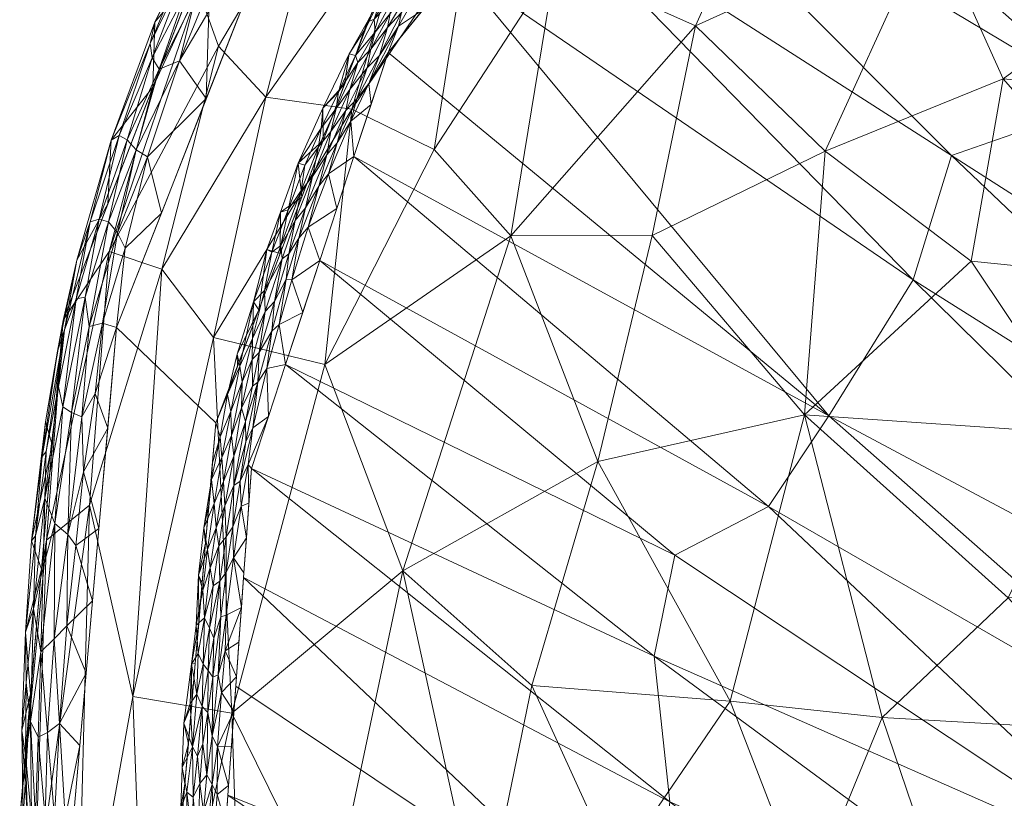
# Model space of a CAD drawing. Header units: millimetres. Extents: x -250 to 250, y 0 to 441.
# Tile 22 of 68: x -250 to -195, y 342 to 385. Entities that reach past the tile are written whole.
import ezdxf

# ---------------------------------------------------------------- set-up
doc = ezdxf.new("R2010")
doc.units = ezdxf.units.MM
doc.layers.add('A-GENM', color=13, linetype='Continuous')

# ---------------------------------------------------------------- blocks, each defined once
blk = doc.blocks.new('MODEL_CCAS0304-1000410R0 - MODEL_CCAS0304-1000410R0-442511-Preview')
at = {"layer": 'A-GENM', "lineweight": 9}
mesh = blk.add_polyface(dxfattribs=at)
corners = [(247.041, -340.465), (245.155, -170.232), (243.255, 0), (-243.255, 0), (-245.155, -170.232), (-247.041, -340.465), (-244.65, -367.738), (-234.646, -393.214), (-215.309, -412.573), (-190.53, -424.203), (-163.936, -430.701), (-136.798, -434.314), (-109.49, -436.282), (-82.131, -437.287), (-54.756, -437.735), (-27.378, -437.883), (0, -437.899), (27.378, -437.883), (54.756, -437.735), (82.131, -437.286), (109.49, -436.282), (136.798, -434.315), (163.936, -430.701), (190.53, -424.203), (215.309, -412.573), (234.646, -393.214), (244.65, -367.738), (0, -433.448), (-26.897, -433.424), (-53.793, -433.267), (-80.686, -432.8), (-107.562, -431.759), (-134.382, -429.72), (-161.015, -425.962), (-187.046, -419.183), (-211.097, -407.125), (-229.567, -387.571), (-239.116, -362.435), (-241.416, -335.641), (-241.195, -311.845), (-240.963, -288.05), (-240.73, -264.256), (-240.498, -240.461), (-240.266, -216.667), (-240.033, -192.872), (-239.801, -169.078), (-239.568, -145.283), (-236.366, -134.013), (-227.955, -125.859), (-216.627, -122.868), (-144.418, -122.842), (-72.209, -122.842), (0, -122.842), (72.209, -122.842), (144.418, -122.842), (216.627, -122.868), (227.955, -125.859), (236.367, -134.013), (239.568, -145.283), (239.801, -169.078), (240.033, -192.872), (240.266, -216.667), (240.498, -240.461), (240.73, -264.256), (240.963, -288.05), (241.195, -311.845), (241.416, -335.641), (239.116, -362.435), (229.566, -387.571), (211.097, -407.125), (187.046, -419.183), (161.015, -425.962), (134.382, -429.72), (107.562, -431.759), (80.686, -432.8), (53.793, -433.267), (26.897, -433.424)]
mesh.append_faces([[corners[k] for k in face] for face in [(47, 3, 46), (50, 3, 49), (57, 2, 56), (61, 1, 60), (34, 10, 33), (70, 23, 69)]], dxfattribs={"vtx0": -1, "vtx1": -1})
mesh.append_faces([[corners[k] for k in face] for face in [(3, 47, 48), (4, 45, 46, 3), (5, 40, 41, 4), (4, 41, 42), (4, 44, 45), (2, 57, 58), (58, 1, 2), (0, 66, 67, 26), (26, 67, 68, 25), (11, 32, 33, 10), (35, 8, 9), (15, 28, 29, 14), (28, 15, 16, 27), (25, 68, 69), (17, 75, 76, 16), (16, 76, 27), (75, 17, 18)]], dxfattribs={"vtx0": -1, "vtx2": -1})
mesh.append_faces([[corners[k] for k in face] for face in [(5, 38, 39, 40), (2, 53, 54, 55), (1, 58, 59, 60), (1, 61, 62, 63), (0, 64, 65, 66), (69, 23, 24, 25)]], dxfattribs={"vtx0": -1, "vtx3": -1})
mesh.append_faces([[corners[k] for k in face] for face in [(51, 52, 3, 50), (48, 49, 3), (43, 44, 4, 42), (55, 56, 2), (11, 12, 32), (29, 30, 14)]], dxfattribs={"vtx1": -1, "vtx2": -1})
mesh.append_faces([[corners[k] for k in face] for face in [(2, 3, 52, 53), (37, 38, 5, 6), (0, 1, 63, 64), (6, 7, 36, 37), (35, 36, 7, 8), (34, 35, 9, 10), (12, 13, 31, 32), (30, 31, 13, 14), (70, 71, 22, 23), (71, 72, 21, 22), (72, 73, 20, 21), (73, 74, 19, 20), (18, 19, 74, 75)]], dxfattribs={"vtx1": -1, "vtx3": -1})
mesh = blk.add_polyface(dxfattribs=at)
corners = [(216.19, -322.452, -114.392), (212.167, -302.254, -121.552), (221.826, -307.676, -106.285), (187.927, -315.572, -150), (197.013, -316.269, -140.138), (197.279, -332.049, -136.084), (248.553, -355.901, -15.976), (250.04, -340.437, -2.999), (248.831, -354.296, -3.094), (243.736, -347.21, -48.446), (242.888, -324.23, -56.589), (246.871, -329.724, -38.993), (230.261, -313.167, -90.332), (232.739, -335.144, -82.73), (224.324, -334.187, -99.077), (238.223, -346.288, -66.032), (228.71, -354.196, -83.275), (206.213, -335.85, -124.614), (216.881, -337.595, -109.849), (205.269, -322.642, -129.219), (201.437, -296.92, -136.12), (237.324, -318.697, -73.741), (188.677, -305.916, -150), (189.782, -291.687, -150), (246.158, -357.846, -30.67), (249.244, -335.139, -21.082), (183.964, -326.831, -150), (188.152, -345.239, -139.521), (202.024, -346.036, -125.355), (180.001, -338.09, -150), (184.244, -353.328, -138.116), (172.036, -346.846, -150), (210.486, -346.952, -114.895), (221.523, -347.826, -98.872), (195.024, -352.697, -129.023)]
mesh.append_faces([[corners[k] for k in face] for face in [(1, 19, 20), (29, 30, 31), (26, 27, 29), (7, 6, 25)]], dxfattribs={"vtx0": -1, "vtx1": -1})
mesh.append_faces([[corners[k] for k in face] for face in [(3, 4, 5), (12, 13, 14), (13, 15, 16), (17, 0, 18), (1, 0, 19), (4, 20, 19), (9, 15, 10), (2, 14, 0), (18, 0, 14), (15, 13, 21), (14, 13, 16), (20, 4, 22), (5, 4, 19), (19, 17, 5), (5, 27, 26), (28, 5, 17), (24, 9, 11), (32, 18, 33), (24, 25, 6), (30, 29, 27), (28, 27, 5), (33, 18, 14), (18, 32, 17), (16, 33, 14), (17, 19, 0), (28, 17, 32), (28, 34, 27)]], dxfattribs={"vtx0": -1, "vtx1": -1, "vtx2": -1})
mesh.append_faces([[corners[k] for k in face] for face in [(0, 1, 2), (6, 7, 8), (9, 10, 11), (13, 12, 21), (15, 21, 10), (24, 11, 25)]], dxfattribs={"vtx0": -1, "vtx2": -1})
mesh.append_faces([[corners[k] for k in face] for face in [(2, 12, 14), (26, 3, 5), (3, 22, 4)]], dxfattribs={"vtx1": -1, "vtx2": -1})
mesh.append_faces([[corners[k] for k in face] for face in [(22, 23, 20)]], dxfattribs={"vtx2": -1})
mesh = blk.add_polyface(dxfattribs=at)
corners = [(237.577, -353.833, -1.267), (213.857, -341.338, -37.133), (237.141, -359.89, -1.226), (214.856, -332.291, -37.804), (238.449, -341.719, -1.349), (215.621, -326.326, -37.482), (238.013, -347.776, -1.308), (200.308, -370.391, -36.946), (225.693, -387.765, -1.039), (204.997, -362.822, -37.719), (170.792, -386.97, -40.301), (179.219, -387.108, -36.201), (154.429, -363.829, -72.466), (208.364, -357.778, -37.098), (213.579, -355.075, -32.519), (186.136, -336.838, -72.466), (186.769, -385.774, -33.436), (203.703, -408.154, -1.014), (198.161, -377.319, -33.329), (221.859, -392.49, -1.023), (191.13, -323.589, -72.466), (164.519, -386.714, -43.165), (187.407, -416.201, -1.05), (193.216, -414.366, -1.036), (231.431, -377.252, -1.098), (157.584, -362.224, -72.466), (188.633, -330.214, -72.466), (214.717, -349.453, -33.4), (235.238, -365.677, -1.183), (182.055, -342.622, -72.466), (216.471, -320.238, -36.572), (238.885, -335.663, -1.39), (238.827, -329.696, -1.394), (163.869, -392.812, -36.553), (181.598, -418.036, -1.065), (198.459, -411.26, -1.025), (189.631, -380.289, -36.822), (160.739, -360.619, -72.466), (208.946, -405.047, -1.003), (214.189, -401.941, -0.992), (233.334, -371.465, -1.14), (177.974, -348.405, -72.466), (229.528, -383.04, -1.055), (172.512, -352.907, -72.466), (167.049, -357.41, -72.466), (218.024, -397.216, -1.008), (175.789, -419.87, -1.08), (157.358, -394.2, -37.106)]
mesh.append_faces([[corners[k] for k in face] for face in [(0, 1, 2), (8, 7, 19), (15, 27, 26), (29, 13, 15), (35, 10, 23), (25, 16, 37), (28, 14, 40), (44, 18, 43), (4, 3, 6), (37, 36, 44), (24, 9, 42)]], dxfattribs={"vtx0": -1, "vtx1": -1})
mesh.append_faces([[corners[k] for k in face] for face in [(3, 4, 5), (7, 8, 9), (10, 11, 12), (13, 14, 15), (16, 11, 17), (18, 19, 7), (1, 3, 20), (9, 24, 13), (0, 3, 1), (16, 25, 11), (1, 27, 2), (27, 1, 26), (14, 28, 27), (13, 29, 9), (21, 23, 10), (10, 35, 11), (36, 37, 16), (16, 38, 36), (14, 13, 40), (7, 9, 41), (44, 36, 18), (18, 7, 43), (36, 45, 18), (22, 21, 33), (15, 14, 27)]], dxfattribs={"vtx0": -1, "vtx1": -1, "vtx2": -1})
mesh.append_faces([[corners[k] for k in face] for face in [(3, 0, 6), (21, 22, 23), (30, 31, 32), (33, 34, 22), (16, 17, 38), (36, 38, 39), (9, 8, 42), (36, 39, 45)]], dxfattribs={"vtx0": -1, "vtx2": -1})
mesh.append_faces([[corners[k] for k in face] for face in [(20, 26, 1), (28, 2, 27), (35, 17, 11), (29, 41, 9), (41, 43, 7), (45, 19, 18), (4, 31, 5), (46, 34, 47), (24, 40, 13)]], dxfattribs={"vtx1": -1, "vtx2": -1})
mesh = blk.add_polyface(dxfattribs=at)
corners = [(239.03, -344.427, -0.992), (239.048, -341.758, -1.088), (238.411, -342.247, -1.345), (240.443, -339.339, -0.161), (240.123, -338.944, -0.292), (240.375, -341.598, -0.169), (239.246, -339.002, -0.928), (239.659, -338.956, -0.568), (239.429, -335.658, -0.88), (240.904, -345.726, -0.015), (241.004, -343.25, -0.016), (240.417, -344.412, -0.122), (239.973, -335.653, -0.37), (239.701, -335.656, -0.625), (239.321, -344.994, -0.687), (239.566, -346.308, -0.457), (239.632, -342.856, -0.523), (241.072, -340.995, -0.017), (240.841, -342.341), (241.085, -335.644, -0.085), (240.694, -335.647, -0.185), (240.775, -338.74, -0.071), (238.727, -337.858, -1.375), (239.157, -335.66, -1.135), (239.321, -342.311, -0.785), (239.817, -340.794, -0.442), (240.74, -341.885, -0.065), (238.569, -340.052, -1.36), (239.852, -344.581, -0.346), (240.01, -342.368, -0.311), (240.15, -343.894, -0.223), (240.333, -335.65, -0.278), (240.649, -344.574), (238.253, -344.442, -1.33), (241.111, -338.761, -0.016), (241.033, -340.107), (241.225, -337.874), (241.416, -335.641), (238.885, -335.663, -1.39)]
mesh.append_faces([[corners[k] for k in face] for face in [(27, 6, 22), (31, 3, 20)]], dxfattribs={"vtx0": -1, "vtx1": -1})
mesh.append_faces([[corners[k] for k in face] for face in [(0, 1, 2), (3, 4, 5), (6, 7, 8), (9, 10, 11), (14, 15, 16), (17, 10, 18), (22, 6, 23), (7, 6, 24), (7, 25, 4), (17, 26, 10), (24, 16, 25), (1, 6, 27), (28, 16, 15), (5, 29, 30), (31, 4, 3), (12, 7, 4), (11, 5, 30), (28, 30, 29), (10, 9, 32), (11, 10, 26), (16, 28, 29), (25, 16, 29), (16, 24, 14), (0, 14, 24), (1, 0, 24), (6, 1, 24), (21, 26, 17), (34, 19, 21), (34, 21, 17), (5, 11, 26), (3, 26, 21), (4, 29, 5), (4, 25, 29), (24, 25, 7), (35, 34, 17), (19, 34, 36), (26, 3, 5), (3, 21, 20)]], dxfattribs={"vtx0": -1, "vtx1": -1, "vtx2": -1})
mesh.append_faces([[corners[k] for k in face] for face in [(7, 12, 13), (6, 8, 23), (4, 31, 12), (10, 32, 18), (34, 35, 36), (17, 18, 35), (1, 27, 2)]], dxfattribs={"vtx0": -1, "vtx2": -1})
mesh.append_faces([[corners[k] for k in face] for face in [(19, 20, 21), (2, 33, 0), (13, 8, 7)]], dxfattribs={"vtx1": -1, "vtx2": -1})
mesh.append_faces([[corners[k] for k in face] for face in [(36, 37, 19), (23, 38, 22)]], dxfattribs={"vtx2": -1})
mesh = blk.add_polyface(dxfattribs=at)
corners = [(248.497, -345.204, -0.393), (248.871, -349.696, -0.774), (249.016, -344.945, -0.762), (248.13, -350.41, -0.3), (247.407, -351.13, -0.066), (247.361, -356.216, -0.164), (247.507, -340.46, -0.193), (247.832, -345.705, -0.117), (248.101, -340.455, -0.439), (249.716, -350.779, -2.276), (248.833, -354.287, -3.094), (249.437, -347.362, -3.046), (249.601, -340.441, -1.938), (249.915, -345.313, -2.243), (249.847, -340.439, -2.531), (249.38, -355.875, -2.481), (249.162, -356.141, -1.833), (248.229, -361.211, -3.142), (248.636, -358.248, -1.283), (248.558, -360.844, -1.696), (248.732, -354.378, -0.937), (248.086, -356.836, -0.572), (249.265, -352.09, -1.408), (246.488, -359.703, -0.042), (245.631, -356.551), (245.141, -362.145), (246.909, -355.613, -0.037), (246.688, -344.486), (246.336, -348.508), (249.161, -340.444, -0.878), (249.441, -345.813, -1.256), (249.717, -343.964, -1.659), (249.671, -347.991, -1.771), (245.983, -352.529), (247.041, -340.465), (248.631, -340.449, -0.658), (249.381, -340.443, -1.408), (248.794, -360.556, -2.218), (250.04, -340.437, -2.998), (247.153, -363.011, -0.477)]
mesh.append_faces([[corners[k] for k in face] for face in [(6, 7, 8), (12, 13, 14), (29, 30, 36), (36, 31, 12), (33, 4, 28), (35, 2, 29)]], dxfattribs={"vtx0": -1, "vtx1": -1})
mesh.append_faces([[corners[k] for k in face] for face in [(0, 1, 2), (3, 4, 5), (15, 9, 16), (16, 18, 19), (20, 21, 18), (20, 22, 1), (21, 3, 5), (0, 8, 7), (5, 26, 23), (26, 24, 23), (29, 2, 30), (31, 30, 32), (14, 13, 11), (16, 22, 18), (4, 7, 28), (4, 33, 26), (27, 7, 6), (0, 7, 3), (3, 7, 4), (1, 0, 3), (2, 35, 0), (21, 1, 3), (1, 22, 30), (32, 22, 9), (15, 16, 37), (9, 22, 16), (10, 9, 15), (32, 9, 13), (11, 13, 9), (31, 36, 30), (22, 32, 30), (31, 13, 12), (13, 31, 32), (5, 4, 26), (5, 39, 21), (16, 19, 37), (22, 20, 18), (1, 21, 20), (30, 2, 1)]], dxfattribs={"vtx0": -1, "vtx1": -1, "vtx2": -1})
mesh.append_faces([[corners[k] for k in face] for face in [(9, 10, 11), (15, 17, 10), (23, 24, 25)]], dxfattribs={"vtx0": -1, "vtx2": -1})
mesh.append_faces([[corners[k] for k in face] for face in [(27, 28, 7), (35, 8, 0), (33, 24, 26)]], dxfattribs={"vtx1": -1, "vtx2": -1})
mesh.append_faces([[corners[k] for k in face] for face in [(6, 34, 27), (11, 38, 14)]], dxfattribs={"vtx2": -1})
mesh = blk.add_polyface(dxfattribs=at)
corners = [(240.177, -347.33, -0.144), (239.823, -349.01, -0.227), (240.105, -349.596, -0.114), (240.074, -351.274), (240.468, -348.999, -0.044), (240.222, -351.184, -0.053), (238.813, -347.422, -1.04), (239.321, -344.994, -0.687), (239.03, -344.427, -0.992), (240.548, -346.826, -0.058), (240.417, -344.412, -0.122), (240.458, -346.807), (240.266, -349.041), (239.748, -351.59, -0.167), (238.603, -349.742, -1.073), (238.995, -348.41, -0.781), (238.841, -351.646, -0.665), (239.282, -348.285, -0.557), (239.48, -351.006, -0.301), (239.262, -353.372, -0.284), (239.566, -346.308, -0.457), (239.543, -348.646, -0.375), (239.878, -346.653, -0.277), (238.553, -351.724, -0.919), (239.85, -353.124, -0.089), (240.096, -353.953, -0.025), (238.541, -354.127, -0.68), (237.975, -348.304, -1.304), (237.697, -352.166, -1.278), (239.882, -353.507), (238.901, -353.617, -0.465), (239.224, -350.448, -0.473), (240.904, -345.726, -0.015), (239.852, -344.581, -0.346), (240.649, -344.574), (240.15, -343.894, -0.223), (238.253, -344.442, -1.33), (238.114, -346.373, -1.317), (237.836, -350.235, -1.291), (238.136, -354.923, -0.962)]
mesh.append_faces([[corners[k] for k in face] for face in [(11, 4, 12), (3, 25, 29), (34, 32, 11), (28, 14, 38), (12, 4, 3)]], dxfattribs={"vtx0": -1, "vtx1": -1})
mesh.append_faces([[corners[k] for k in face] for face in [(0, 1, 2), (3, 4, 5), (6, 7, 8), (0, 4, 9), (10, 0, 9), (13, 2, 1), (14, 15, 6), (16, 17, 15), (13, 18, 19), (20, 21, 22), (15, 23, 16), (22, 1, 0), (24, 25, 5), (16, 23, 26), (27, 14, 6), (23, 14, 28), (13, 1, 18), (2, 13, 5), (13, 24, 5), (18, 30, 19), (16, 30, 31), (21, 18, 1), (18, 31, 30), (4, 2, 5), (2, 4, 0), (9, 32, 10), (17, 21, 20), (22, 33, 20), (0, 10, 22), (25, 3, 5), (11, 32, 4), (4, 32, 9), (35, 22, 10), (17, 7, 15), (22, 35, 33), (7, 6, 15), (8, 37, 6), (15, 14, 23), (21, 17, 31), (7, 17, 20), (18, 21, 31), (22, 21, 1), (28, 39, 23), (16, 31, 17)]], dxfattribs={"vtx0": -1, "vtx1": -1, "vtx2": -1})
mesh.append_faces([[corners[k] for k in face] for face in [(8, 36, 37), (14, 27, 38)]], dxfattribs={"vtx0": -1, "vtx2": -1})
mesh.append_faces([[corners[k] for k in face] for face in [(37, 27, 6)]], dxfattribs={"vtx1": -1, "vtx2": -1})
mesh = blk.add_polyface(dxfattribs=at)
corners = [(221.523, -347.826, -98.872), (228.71, -354.196, -83.275), (217.849, -360.291, -97.514), (247.621, -368.156, -3.19), (245.054, -371.966, -18.213), (248.553, -355.901, -15.976), (243.736, -347.21, -48.446), (246.158, -357.846, -30.67), (242.136, -370.992, -34.428), (222.701, -372.847, -80.111), (233.05, -365.686, -66.489), (188.152, -345.239, -139.521), (195.024, -352.697, -129.023), (184.244, -353.328, -138.116), (238.223, -346.288, -66.032), (239.247, -367.179, -48.945), (176.605, -360.81, -138.423), (164.07, -355.602, -150), (172.036, -346.846, -150), (195.299, -381.582, -105.141), (185.371, -370.245, -124.384), (197.072, -371.426, -113.407), (210.486, -346.952, -114.895), (206.345, -362.889, -110.543), (190.627, -361.803, -126.973), (167.182, -369.649, -136.559), (231.56, -379.894, -55.055), (226.97, -377.639, -67.563), (214.826, -372.862, -91.95), (236.337, -380.567, -41.279), (205.194, -377.564, -99.354), (202.024, -346.036, -125.355), (238.971, -383.399, -27.042), (242.618, -381.145, -3.274), (181.042, -380.26, -117.779), (212.422, -384.532, -82.983), (248.831, -354.296, -3.094)]
mesh.append_faces([[corners[k] for k in face] for face in [(0, 1, 2), (3, 4, 5), (6, 7, 8), (9, 1, 10), (11, 12, 13), (8, 7, 4), (1, 14, 10), (10, 14, 15), (19, 20, 21), (14, 6, 15), (22, 2, 23), (13, 24, 16), (9, 2, 1), (25, 16, 20), (23, 21, 24), (26, 10, 15), (26, 27, 10), (23, 2, 28), (28, 2, 9), (29, 26, 15), (21, 23, 30), (31, 23, 12), (15, 6, 8), (15, 8, 29), (7, 5, 4), (32, 8, 4), (19, 21, 30), (21, 20, 24), (13, 16, 18), (20, 34, 25), (24, 13, 12), (24, 12, 23), (16, 24, 20), (22, 0, 2), (23, 31, 22), (35, 28, 9), (23, 28, 30), (10, 27, 9)]], dxfattribs={"vtx0": -1, "vtx1": -1, "vtx2": -1})
mesh.append_faces([[corners[k] for k in face] for face in [(16, 17, 18), (4, 3, 33)]], dxfattribs={"vtx0": -1, "vtx2": -1})
mesh.append_faces([[corners[k] for k in face] for face in [(36, 3, 5)]], dxfattribs={"vtx1": -1, "vtx2": -1})
mesh = blk.add_polyface(dxfattribs=at)
corners = [(239.432, -354.361, -0.168), (239.748, -351.59, -0.167), (239.262, -353.372, -0.284), (238.541, -354.127, -0.68), (238.553, -356.086, -0.482), (238.901, -353.617, -0.465), (239.104, -356.586, -0.177), (238.699, -359.18, -0.175), (239.218, -357.954, -0.083), (237.772, -359.182, -0.697), (238.124, -358.955, -0.471), (238.171, -356.647, -0.702), (239.355, -359.289, -0.02), (239.789, -356.585, -0.019), (238.957, -355.594, -0.295), (239.499, -357.971), (239.594, -355.388, -0.083), (240.096, -353.953, -0.025), (238.841, -351.646, -0.665), (237.708, -357.802, -0.972), (238.136, -354.923, -0.962), (237.419, -356.028, -1.252), (238.612, -357.812, -0.304), (237.318, -360.123, -0.965), (238.787, -360.511, -0.081), (238.257, -361.727, -0.166), (238.114, -360.578, -0.315), (237.468, -362.519, -0.461), (237.053, -362.167, -0.835), (237.446, -361.379, -0.635), (238.882, -361.659, -0.025), (239.308, -360.203), (239.691, -355.739), (239.882, -353.507), (237.28, -357.959, -1.239), (238.553, -351.724, -0.919), (237.697, -352.166, -1.278), (237.558, -354.097, -1.265), (239.85, -353.124, -0.089), (236.189, -362.783, -1.204), (237.141, -359.89, -1.226)]
mesh.append_faces([[corners[k] for k in face] for face in [(39, 23, 40)]], dxfattribs={"vtx0": -1, "vtx1": -1})
mesh.append_faces([[corners[k] for k in face] for face in [(0, 1, 2), (3, 4, 5), (6, 7, 8), (9, 10, 11), (11, 10, 4), (8, 12, 13), (2, 14, 0), (15, 13, 12), (16, 8, 13), (17, 16, 13), (5, 18, 3), (19, 20, 21), (7, 6, 22), (5, 4, 14), (23, 9, 19), (24, 7, 25), (25, 7, 26), (22, 10, 26), (8, 7, 24), (26, 7, 22), (10, 27, 26), (28, 29, 9), (8, 24, 12), (8, 16, 6), (30, 12, 24), (30, 31, 12), (0, 6, 16), (6, 0, 14), (32, 17, 13), (4, 10, 22), (10, 9, 29), (14, 22, 6), (4, 3, 11), (9, 11, 19), (11, 3, 20), (11, 20, 19), (19, 34, 23), (35, 20, 3), (16, 38, 0), (38, 1, 0), (17, 38, 16), (5, 14, 2), (4, 22, 14), (9, 23, 28)]], dxfattribs={"vtx0": -1, "vtx1": -1, "vtx2": -1})
mesh.append_faces([[corners[k] for k in face] for face in [(17, 32, 33), (19, 21, 34), (20, 36, 37), (13, 15, 32), (23, 34, 40)]], dxfattribs={"vtx0": -1, "vtx2": -1})
mesh.append_faces([[corners[k] for k in face] for face in [(31, 15, 12), (37, 21, 20)]], dxfattribs={"vtx1": -1, "vtx2": -1})
mesh = blk.add_polyface(dxfattribs=at)
corners = [(247.361, -356.216, -0.164), (246.578, -362.77, -0.177), (247.153, -363.011, -0.477), (246.891, -369.334, -1.379), (247.883, -364.464, -1.463), (247.648, -363.319, -0.917), (245.435, -367.974, -0.113), (246.179, -367.796, -0.408), (245.095, -373.621, -0.598), (244.6, -373.009, -0.233), (245.847, -364.077, -0.043), (246.488, -359.703, -0.042), (248.636, -358.248, -1.283), (248.086, -356.836, -0.572), (244.167, -372.157, -0.046), (242.935, -377.24, -0.096), (243.557, -377.631, -0.383), (244.05, -378.179, -0.863), (247.625, -368.136, -3.189), (247.936, -366.432, -2.587), (246.856, -371.488, -2.593), (246.394, -369.433, -0.819), (248.608, -362.497, -2.681), (248.794, -360.556, -2.218), (245.129, -374.625, -3.231), (248.558, -360.844, -1.696), (247.55, -367.615, -1.968), (244.508, -378.427, -1.536), (244.942, -378.162, -2.438), (246.11, -373.63, -1.868), (242.634, -381.113, -3.274), (245.615, -373.77, -1.118), (239.657, -380.483), (242.154, -374.111), (244.651, -367.738), (245.141, -362.145), (248.229, -361.211, -3.142), (249.38, -355.875, -2.481)]
mesh.append_faces([[corners[k] for k in face] for face in [(18, 20, 24), (24, 28, 30), (32, 15, 33), (34, 10, 35)]], dxfattribs={"vtx0": -1, "vtx1": -1})
mesh.append_faces([[corners[k] for k in face] for face in [(0, 1, 2), (3, 4, 5), (1, 6, 7), (8, 7, 9), (10, 1, 11), (6, 9, 7), (12, 13, 5), (1, 7, 2), (14, 15, 9), (8, 16, 17), (18, 19, 20), (21, 3, 5), (22, 23, 19), (23, 25, 26), (27, 28, 29), (28, 20, 29), (29, 20, 26), (28, 24, 20), (3, 29, 26), (27, 29, 31), (17, 27, 31), (8, 17, 31), (8, 21, 7), (8, 9, 16), (21, 8, 31), (7, 21, 2), (9, 15, 16), (6, 14, 9), (3, 21, 31), (2, 21, 5), (29, 3, 31), (3, 26, 4), (26, 20, 19), (12, 5, 4), (25, 12, 4), (6, 10, 34), (34, 14, 6), (15, 14, 33), (10, 11, 35), (0, 11, 1), (6, 1, 10), (23, 26, 19), (37, 23, 22), (5, 13, 2), (26, 25, 4), (18, 22, 19), (37, 22, 36)]], dxfattribs={"vtx0": -1, "vtx1": -1, "vtx2": -1})
mesh.append_faces([[corners[k] for k in face] for face in [(14, 34, 33), (22, 18, 36)]], dxfattribs={"vtx0": -1, "vtx2": -1})
mesh = blk.add_polyface(dxfattribs=at)
corners = [(235.2, -370.437, -0.629), (235.863, -369.182, -0.438), (236.002, -367.53, -0.654), (234.286, -368.571, -1.162), (234.895, -370.401, -0.896), (235.603, -367.906, -0.914), (238.257, -361.727, -0.166), (237.651, -364.718, -0.154), (238.286, -363.067, -0.08), (237.922, -365.577), (238.464, -364.009, -0.017), (237.94, -366.262, -0.016), (237.099, -365.965, -0.249), (237.085, -367.135, -0.146), (237.318, -360.123, -0.965), (236.189, -362.783, -1.204), (237.053, -362.167, -0.835), (238.882, -361.659, -0.025), (236.374, -368.635, -0.258), (235.438, -371.569, -0.282), (236.405, -369.801, -0.128), (238.114, -360.578, -0.315), (237.687, -363.268, -0.263), (236.779, -364.695, -0.603), (236.704, -366.355, -0.393), (236.278, -365.463, -0.871), (237.468, -362.519, -0.461), (237.03, -369.174, -0.033), (236.288, -372.082, -0.016), (236.729, -368.719), (237.784, -365.588, -0.066), (237.446, -361.379, -0.635), (237.073, -364.473, -0.442), (233.334, -371.465, -1.14), (235.238, -365.677, -1.183), (238.787, -360.511, -0.081), (239.116, -362.435), (239.308, -360.203), (238.124, -358.955, -0.471)]
mesh.append_faces([[corners[k] for k in face] for face in [(33, 4, 3), (34, 25, 15), (37, 17, 36)]], dxfattribs={"vtx0": -1, "vtx1": -1})
mesh.append_faces([[corners[k] for k in face] for face in [(0, 1, 2), (3, 4, 5), (6, 7, 8), (9, 10, 11), (7, 12, 13), (14, 15, 16), (8, 10, 17), (18, 19, 20), (21, 22, 6), (7, 6, 22), (23, 2, 24), (23, 16, 25), (26, 22, 21), (27, 28, 29), (13, 18, 20), (13, 27, 30), (31, 23, 26), (2, 25, 5), (24, 1, 18), (1, 24, 2), (12, 18, 13), (32, 22, 26), (23, 25, 2), (15, 25, 16), (27, 13, 20), (7, 13, 30), (5, 0, 2), (5, 4, 0), (34, 5, 25), (8, 7, 30), (22, 32, 12), (8, 30, 10), (8, 35, 6), (10, 30, 11), (26, 23, 32), (22, 12, 7), (18, 12, 24), (8, 17, 35), (36, 17, 10), (30, 27, 11), (29, 11, 27), (1, 19, 18), (23, 24, 32), (32, 24, 12), (23, 31, 16), (38, 31, 26)]], dxfattribs={"vtx0": -1, "vtx1": -1, "vtx2": -1})
mesh.append_faces([[corners[k] for k in face] for face in [(11, 29, 9), (5, 34, 3), (10, 9, 36)]], dxfattribs={"vtx0": -1, "vtx2": -1})
mesh = blk.add_polyface(dxfattribs=at)
corners = [(232.951, -377.354, -0.472), (232.719, -378.65, -0.306), (233.732, -376.154, -0.316), (234.124, -374.398, -0.46), (233.395, -375.605, -0.642), (235.099, -374.296, -0.087), (234.159, -376.767, -0.088), (234.538, -376.883, -0.018), (236.405, -369.801, -0.128), (236.011, -371.942, -0.064), (237.03, -369.174, -0.033), (233.166, -379.943, -0.026), (233.147, -378.145), (231.894, -379.823, -0.459), (233.412, -377.795, -0.179), (232.844, -376.292, -0.872), (232.361, -378.021, -0.678), (234.708, -373.696, -0.288), (234.378, -375.373, -0.178), (235.497, -372.311, -0.166), (235.057, -371.844, -0.43), (235.2, -370.437, -0.629), (234.502, -372.715, -0.6), (235.863, -369.182, -0.438), (233.985, -373.331, -0.845), (233.334, -371.465, -1.14), (232.383, -374.358, -1.119), (235.535, -371.861), (236.288, -372.082, -0.016), (235.529, -374.155, -0.022), (234.341, -375.003), (233.259, -378.842, -0.096), (235.438, -371.569, -0.282), (231.603, -379.224, -0.865), (231.431, -377.252, -1.098), (232.414, -379.927, -0.201), (234.895, -370.401, -0.896), (236.729, -368.719)]
mesh.append_faces([[corners[k] for k in face] for face in [(37, 28, 27)]], dxfattribs={"vtx0": -1, "vtx1": -1})
mesh.append_faces([[corners[k] for k in face] for face in [(0, 1, 2), (0, 3, 4), (5, 6, 7), (8, 9, 10), (7, 11, 12), (1, 0, 13), (1, 14, 2), (4, 15, 16), (17, 18, 19), (20, 21, 22), (21, 20, 23), (5, 18, 6), (27, 28, 29), (18, 14, 6), (7, 29, 5), (14, 31, 6), (29, 7, 30), (7, 6, 31), (29, 9, 5), (19, 5, 9), (5, 19, 18), (8, 19, 9), (17, 32, 20), (29, 28, 9), (2, 18, 17), (18, 2, 14), (3, 2, 17), (2, 3, 0), (16, 0, 4), (0, 16, 13), (26, 15, 24), (22, 4, 3), (33, 15, 34), (24, 15, 4), (35, 14, 1), (20, 3, 17), (3, 20, 22), (32, 17, 19), (20, 32, 23), (22, 36, 24), (33, 16, 15), (24, 36, 25), (7, 31, 11), (36, 22, 21), (4, 22, 24), (8, 32, 19), (10, 9, 28)]], dxfattribs={"vtx0": -1, "vtx1": -1, "vtx2": -1})
mesh.append_faces([[corners[k] for k in face] for face in [(24, 25, 26), (29, 30, 27)]], dxfattribs={"vtx0": -1, "vtx2": -1})
mesh.append_faces([[corners[k] for k in face] for face in [(12, 30, 7), (26, 34, 15)]], dxfattribs={"vtx1": -1, "vtx2": -1})
mesh = blk.add_polyface(dxfattribs=at)
corners = [(186.038, -388.353, -105.015), (188.625, -401.1, -85.154), (170.787, -400.292, -98.664), (172.698, -423.242, -49.559), (187.162, -423.272, -33.869), (171.22, -427.406, -35.84), (210.117, -416.893, -16.978), (195.14, -423.525, -19.218), (202.67, -417.35, -31.75), (169.79, -411.341, -80.404), (183.283, -408.771, -76.033), (193.537, -426.364, -3.283), (177.905, -428.519, -22.137), (189.518, -412.099, -63.647), (194.25, -416.519, -47.251), (173.385, -417.57, -64.602), (195.389, -404.43, -73.228), (209.695, -405.644, -52.788), (211.713, -409.075, -40.979), (167.67, -392.233, -111.578), (181.042, -380.26, -117.779), (195.299, -381.582, -105.141), (199.307, -390.49, -90.762), (205.194, -377.564, -99.354), (212.422, -384.532, -82.983), (206.141, -398.466, -71.414), (205.969, -420.241, -3.327), (164.335, -430.848, -26.488), (169.058, -382.52, -122.527), (180.066, -429.818, -3.243), (162.312, -432.949, -14.959), (167.182, -369.649, -136.559), (185.371, -370.245, -124.384)]
mesh.append_faces([[corners[k] for k in face] for face in [(0, 1, 2), (3, 4, 5), (6, 7, 8), (2, 1, 9), (9, 1, 10), (7, 11, 12), (13, 14, 15), (7, 4, 8), (8, 4, 14), (10, 1, 16), (17, 18, 14), (2, 19, 0), (0, 19, 20), (0, 21, 22), (22, 23, 24), (16, 17, 13), (25, 16, 22), (25, 22, 24), (0, 22, 1), (7, 12, 4), (7, 6, 26), (5, 4, 12), (3, 15, 14), (3, 14, 4), (17, 14, 13), (14, 18, 8), (27, 5, 12), (22, 21, 23), (21, 0, 20), (19, 28, 20), (29, 30, 12), (10, 15, 9), (1, 22, 16), (15, 10, 13), (17, 16, 25), (13, 10, 16), (31, 20, 28), (21, 20, 32)]], dxfattribs={"vtx0": -1, "vtx1": -1, "vtx2": -1})
mesh.append_faces([[corners[k] for k in face] for face in [(7, 26, 11), (12, 11, 29)]], dxfattribs={"vtx0": -1, "vtx2": -1})
mesh = blk.add_polyface(dxfattribs=at)
corners = [(236.337, -380.567, -41.279), (242.136, -370.992, -34.428), (238.971, -383.399, -27.042), (234.044, -396.396, -14.831), (232.973, -393.535, -27.197), (240.11, -386.578, -14.105), (202.67, -417.35, -31.75), (216.171, -409.791, -29.45), (210.117, -416.893, -16.978), (245.054, -371.966, -18.213), (242.618, -381.145, -3.274), (228.008, -404.126, -3.364), (227.117, -402.51, -21.974), (227.859, -392.617, -43.96), (231.56, -379.894, -55.055), (219.286, -401.433, -44.957), (217.245, -397.018, -57.578), (225.111, -389.437, -55.579), (205.194, -377.564, -99.354), (214.826, -372.862, -91.95), (212.422, -384.532, -82.983), (220.378, -410.347, -15.491), (226.053, -399.422, -33.846), (211.713, -409.075, -40.979), (226.97, -377.639, -67.563), (220.209, -388.012, -66.81), (206.141, -398.466, -71.414), (222.701, -372.847, -80.111), (237.615, -394.135, -3.357), (218.401, -414.118, -3.37), (209.695, -405.644, -52.788), (205.969, -420.241, -3.327)]
mesh.append_faces([[corners[k] for k in face] for face in [(11, 3, 28)]], dxfattribs={"vtx0": -1, "vtx1": -1})
mesh.append_faces([[corners[k] for k in face] for face in [(0, 1, 2), (3, 4, 5), (6, 7, 8), (9, 10, 5), (5, 4, 2), (3, 11, 12), (13, 14, 0), (15, 16, 17), (18, 19, 20), (21, 7, 12), (13, 4, 22), (15, 7, 23), (14, 17, 24), (25, 26, 20), (20, 27, 25), (13, 15, 17), (25, 16, 26), (0, 2, 4), (5, 28, 3), (9, 5, 2), (3, 12, 4), (22, 4, 12), (0, 4, 13), (7, 22, 12), (15, 13, 22), (8, 21, 29), (15, 23, 30), (7, 15, 22), (16, 15, 30), (26, 16, 30), (16, 25, 17), (24, 17, 25), (14, 13, 17), (7, 6, 23), (7, 21, 8), (11, 21, 12), (25, 27, 24)]], dxfattribs={"vtx0": -1, "vtx1": -1, "vtx2": -1})
mesh.append_faces([[corners[k] for k in face] for face in [(8, 29, 31)]], dxfattribs={"vtx0": -1, "vtx2": -1})
mesh.append_faces([[corners[k] for k in face] for face in [(10, 28, 5), (11, 29, 21)]], dxfattribs={"vtx1": -1, "vtx2": -1})
mesh = blk.add_polyface(dxfattribs=at)
corners = [(232.287, -380.854, -0.11), (231.699, -382.975, -0.026), (233.166, -379.943, -0.026), (228.795, -385.279, -0.629), (228.946, -384.505, -0.847), (227.443, -387.15, -0.788), (228.749, -387.517, -0.089), (229.777, -386.496, -0.024), (230.304, -384.902, -0.086), (232.414, -379.927, -0.201), (231.222, -382.495, -0.184), (230.76, -384.429), (230.703, -384.73, -0.034), (231.278, -380.472, -0.66), (231.894, -379.823, -0.459), (232.361, -378.021, -0.678), (229.564, -384.437, -0.453), (230.49, -383.24, -0.316), (230.694, -382.189, -0.491), (230.612, -381.327, -0.861), (231.603, -379.224, -0.865), (230.011, -382.884, -0.704), (231.66, -380.983, -0.302), (227.611, -385.402, -1.047), (229.528, -383.04, -1.055), (232.719, -378.65, -0.306), (231.954, -381.287), (229.308, -385.942, -0.193), (231.352, -382.886, -0.093), (230.251, -384.171, -0.214), (229.419, -385.214, -0.31), (229.566, -387.571), (233.147, -378.145), (233.412, -377.795, -0.179), (233.259, -378.842, -0.096), (231.431, -377.252, -1.098), (230.479, -380.146, -1.077), (228.271, -386.63, -0.46), (227.953, -387.672, -0.304)]
mesh.append_faces([[corners[k] for k in face] for face in [(23, 4, 24), (26, 1, 11), (24, 19, 36)]], dxfattribs={"vtx0": -1, "vtx1": -1})
mesh.append_faces([[corners[k] for k in face] for face in [(0, 1, 2), (3, 4, 5), (6, 7, 8), (9, 10, 0), (11, 1, 12), (13, 14, 15), (16, 17, 18), (19, 13, 20), (21, 3, 16), (17, 22, 18), (22, 25, 14), (2, 1, 26), (6, 8, 27), (8, 28, 29), (30, 17, 16), (8, 7, 12), (10, 28, 0), (33, 9, 34), (18, 14, 13), (14, 18, 22), (21, 18, 13), (18, 21, 16), (15, 20, 13), (24, 4, 19), (21, 4, 3), (10, 22, 17), (9, 25, 22), (29, 10, 17), (10, 29, 28), (37, 16, 3), (30, 27, 29), (19, 20, 36), (13, 19, 21), (4, 21, 19), (5, 4, 23), (10, 9, 22), (9, 0, 34), (0, 2, 34), (37, 30, 16), (38, 27, 30), (12, 28, 8), (1, 0, 28), (11, 12, 7), (28, 12, 1), (30, 29, 17), (8, 29, 27)]], dxfattribs={"vtx0": -1, "vtx1": -1, "vtx2": -1})
mesh.append_faces([[corners[k] for k in face] for face in [(7, 31, 11), (2, 26, 32), (20, 35, 36)]], dxfattribs={"vtx0": -1, "vtx2": -1})
mesh = blk.add_polyface(dxfattribs=at)
corners = [(235.566, -394.523, -0.38), (235.293, -393.593, -0.089), (232.453, -398.306, -0.212), (242.282, -382.121, -0.586), (244.05, -378.179, -0.863), (243.557, -377.631, -0.383), (244.942, -378.162, -2.438), (242.783, -383.54, -1.859), (242.509, -384.728, -2.659), (244.508, -378.427, -1.536), (242.668, -382.741, -1.157), (238.952, -390.554, -1.106), (240.804, -386.338, -0.839), (238.388, -390.459, -0.592), (239.657, -380.483), (237.161, -386.856), (239.507, -385.345, -0.04), (238.481, -392.165, -1.71), (235.824, -396.134, -1.451), (240.815, -387.583, -1.547), (239.546, -390.807, -2.574), (236.361, -395.878, -2.128), (235.914, -396.758, -2.825), (240.247, -386.136, -0.397), (236.212, -394.72, -0.867), (241.153, -382.575, -0.138), (237.997, -389.852, -0.23), (237.642, -394.091, -3.358), (240.138, -387.602, -3.316), (237.476, -389.522, -0.049), (239.645, -386.247, -0.169), (242.935, -377.24, -0.096), (234.664, -393.229), (233.107, -398.48, -0.553), (241.125, -387.524, -2.15), (242.634, -381.113, -3.274), (232.247, -395.651), (232.96, -396.797, -0.062)]
mesh.append_faces([[corners[k] for k in face] for face in [(32, 29, 15)]], dxfattribs={"vtx0": -1, "vtx1": -1})
mesh.append_faces([[corners[k] for k in face] for face in [(0, 1, 2), (3, 4, 5), (6, 7, 8), (9, 10, 7), (11, 12, 13), (17, 11, 18), (12, 19, 10), (20, 21, 22), (23, 13, 12), (24, 18, 11), (25, 3, 5), (0, 13, 26), (10, 4, 3), (6, 9, 7), (12, 10, 3), (9, 4, 10), (15, 29, 16), (16, 30, 25), (31, 14, 25), (5, 31, 25), (29, 32, 1), (23, 12, 3), (19, 12, 11), (25, 23, 3), (23, 26, 13), (26, 1, 0), (24, 11, 13), (0, 33, 24), (0, 24, 13), (29, 1, 26), (18, 21, 17), (7, 19, 34), (19, 11, 17), (21, 20, 17), (20, 28, 8), (34, 17, 20), (10, 19, 7), (20, 22, 27), (6, 8, 35), (8, 7, 34), (17, 34, 19), (8, 34, 20), (23, 25, 30), (30, 29, 26), (14, 16, 25), (29, 30, 16), (26, 23, 30), (32, 37, 1)]], dxfattribs={"vtx0": -1, "vtx1": -1, "vtx2": -1})
mesh.append_faces([[corners[k] for k in face] for face in [(20, 27, 28), (8, 28, 35)]], dxfattribs={"vtx0": -1, "vtx2": -1})
mesh.append_faces([[corners[k] for k in face] for face in [(14, 15, 16), (32, 36, 37)]], dxfattribs={"vtx1": -1, "vtx2": -1})

msp = doc.modelspace()

# ---------------------------------------------------------------- block references
at = {"layer": 'A-GENM', "lineweight": 9, "rotation": 180}
msp.add_blockref('MODEL_CCAS0304-1000410R0 - MODEL_CCAS0304-1000410R0-442511-Preview', (0, 0, 800), dxfattribs=at)

doc.saveas('drawing.dxf')
